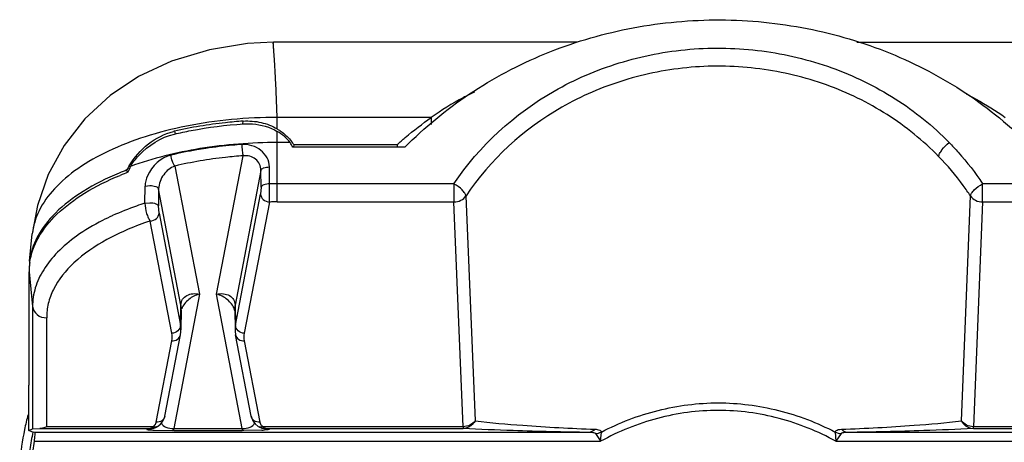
# Model space of a CAD drawing. Header units: inches. Extents: x 0 to 17, y 0 to 11.
# Tile 30 of 104: x 3.869 to 4.309, y 6.452 to 6.64. Entities that reach past the tile are written whole.
import ezdxf

# ---------------------------------------------------------------- set-up
doc = ezdxf.new("R2010")
doc.units = ezdxf.units.IN
doc.header["$LTSCALE"] = 0.935
doc.header["$MEASUREMENT"] = 0
doc.layers.add('1', color=7, linetype='CONTINUOUS')
doc.layers.add('2', color=7, linetype='CONTINUOUS')

msp = doc.modelspace()

# ---------------------------------------------------------------- linework, layer by layer
at = {"layer": '1', "color": 7, "linetype": 'Continuous'}
for p, q in [((3.9827334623, 6.630171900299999), (3.982736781, 6.630172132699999)), ((4.118453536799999, 6.630172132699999), (3.982736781, 6.630172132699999)), ((4.243146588, 6.630172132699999), (4.379678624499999, 6.630172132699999)), ((3.984386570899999, 6.596595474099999), (3.9837192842, 6.6121812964)), ((4.0531612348, 6.596595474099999), (3.984386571, 6.596595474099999)), ((3.984386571, 6.591456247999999), (3.984386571, 6.596595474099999)), ((4.053161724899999, 6.5965949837), (4.053161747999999, 6.5933940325)), ((3.9690245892, 6.5937970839), (3.9692473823, 6.594958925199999)), ((3.9692473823, 6.594958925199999), (3.9691625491, 6.594952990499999)), ((3.9692473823, 6.594958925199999), (3.969163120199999, 6.594950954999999)), ((3.9385339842, 6.590456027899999), (3.9387918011, 6.5892318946)), ((3.9843841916, 6.558883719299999), (3.9843841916, 6.5903492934)), ((3.990190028, 6.585409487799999), (3.9843841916, 6.585409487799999)), ((4.041318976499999, 6.583260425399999), (3.9913683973, 6.583260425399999)), ((3.9918194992, 6.584477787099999), (3.991586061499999, 6.583260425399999)), ((3.9918194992, 6.584477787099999), (4.037895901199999, 6.584477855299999)), ((4.0378958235, 6.584477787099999), (4.0378958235, 6.583260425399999)), ((3.957312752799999, 6.5177191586), (3.9691557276, 6.579478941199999)), ((3.938719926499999, 6.574906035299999), (3.949685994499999, 6.517719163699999)), ((3.9809745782, 6.566974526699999), (3.980896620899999, 6.574511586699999)), ((3.917556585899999, 6.572079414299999), (3.917346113, 6.5731770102)), ((3.977102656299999, 6.572977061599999), (3.965581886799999, 6.512897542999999)), ((3.977178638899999, 6.5654399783), (3.977102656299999, 6.572977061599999)), ((3.9253772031, 6.558340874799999), (3.925453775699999, 6.5659704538)), ((3.9254537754, 6.565970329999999), (3.9275644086, 6.5662025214)), ((3.977178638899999, 6.5654399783), (3.976990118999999, 6.5623922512)), ((3.980908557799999, 6.558854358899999), (3.9809745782, 6.5669745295)), ((4.0632676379, 6.5670011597), (3.9843841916, 6.5670011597)), ((4.0632676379, 6.5670011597), (4.0632676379, 6.558883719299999)), ((4.3780861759, 6.5670011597), (4.2992052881, 6.5670011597)), ((4.2992052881, 6.558883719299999), (4.2992052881, 6.5670011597)), ((3.931475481, 6.5647407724), (3.9314162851, 6.5571150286)), ((3.9414168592, 6.512897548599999), (3.931475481, 6.5647407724)), ((3.9657649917, 6.503854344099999), (3.976990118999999, 6.5623922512)), ((4.068647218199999, 6.561569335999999), (4.072710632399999, 6.4612218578)), ((4.2897647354, 6.461223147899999), (4.293823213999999, 6.561568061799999)), ((3.925377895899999, 6.5583404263), (3.927497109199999, 6.558566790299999)), ((3.9316341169, 6.5539155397), (3.9314162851, 6.5571150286)), ((3.980908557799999, 6.558854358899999), (3.9696834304, 6.5003164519)), ((3.9843841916, 6.558883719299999), (4.0632676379, 6.558883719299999)), ((4.067381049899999, 6.458611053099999), (4.0632676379, 6.558883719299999)), ((4.2992052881, 6.558883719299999), (4.295091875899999, 6.458611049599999)), ((4.2992052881, 6.558883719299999), (4.3780861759, 6.558883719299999)), ((3.9108996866, 6.5527826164), (3.9107873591, 6.5527314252)), ((3.9108996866, 6.5527826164), (3.910795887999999, 6.552726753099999)), ((3.9316341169, 6.5539155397), (3.9412337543, 6.5038543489)), ((3.937315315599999, 6.5003164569), (3.9277156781, 6.550377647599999)), ((3.873855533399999, 6.5324608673), (3.8750875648, 6.544640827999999)), ((3.875088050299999, 6.544645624), (3.8750875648, 6.544640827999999)), ((3.8738017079, 6.531910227), (3.8736584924, 6.529113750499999)), ((3.8736573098, 6.527638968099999), (3.875220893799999, 6.512163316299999)), ((3.8736573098, 6.477247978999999), (3.8736573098, 6.527638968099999)), ((3.8736781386, 6.528998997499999), (3.8736817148, 6.5290851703)), ((3.873855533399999, 6.5289972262), (3.873868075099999, 6.529083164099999)), ((3.949685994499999, 6.517719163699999), (3.938199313, 6.4578173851)), ((3.968799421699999, 6.4578173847), (3.957312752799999, 6.5177191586)), ((3.9412337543, 6.5038543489), (3.9414168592, 6.512897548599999)), ((3.965581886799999, 6.512897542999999), (3.9657649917, 6.503854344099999)), ((3.875220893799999, 6.512163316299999), (3.875220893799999, 6.457589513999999)), ((3.941594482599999, 6.5108171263), (3.9414114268, 6.501776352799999)), ((3.965404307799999, 6.5108149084), (3.965587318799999, 6.501776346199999)), ((3.881496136, 6.4586110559), (3.881496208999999, 6.5071835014)), ((3.9342127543, 6.4632600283), (3.941181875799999, 6.499603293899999)), ((3.9727859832, 6.4632600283), (3.965816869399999, 6.4996032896)), ((3.9303461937, 6.4605919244), (3.937315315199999, 6.49693519)), ((3.969683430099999, 6.496935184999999), (3.976652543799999, 6.4605919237)), ((3.8736573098, 6.477247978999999), (3.873554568, 6.4772057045)), ((3.873554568, 6.456903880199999), (3.873554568, 6.4772057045)), ((3.9303461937, 6.4605919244), (3.930068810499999, 6.4598144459)), ((3.873554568, 6.456903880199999), (3.875220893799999, 6.457589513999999)), ((3.8749477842, 6.4563306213), (3.873554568, 6.456903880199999)), ((3.8761230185, 6.4560316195), (3.8749477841, 6.4563306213)), ((3.875220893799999, 6.457589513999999), (3.8784417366, 6.4577680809)), ((4.123529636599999, 6.4560316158), (3.8761230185, 6.4560316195)), ((3.8784417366, 6.4577680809), (3.9276343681, 6.4577680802)), ((3.928869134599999, 6.458611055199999), (3.881496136, 6.4586110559)), ((3.9263720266, 6.4574757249), (3.9276343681, 6.4577680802)), ((3.9263720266, 6.4574757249), (3.9277932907, 6.457637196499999)), ((3.9276343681, 6.4577680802), (3.928482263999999, 6.4581641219)), ((3.927779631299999, 6.457770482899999), (3.9276343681, 6.4577680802)), ((3.9277932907, 6.457637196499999), (3.929098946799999, 6.4579395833)), ((3.928638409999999, 6.4583211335), (3.928869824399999, 6.4586109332)), ((3.929098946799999, 6.4579395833), (3.928931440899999, 6.4579030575)), ((3.929510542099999, 6.4570977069), (3.937450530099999, 6.4569751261)), ((3.9381993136, 6.4569744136), (3.937450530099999, 6.4569751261)), ((3.938199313, 6.4578173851), (3.968799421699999, 6.4578173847)), ((3.9381993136, 6.4569744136), (3.938199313, 6.4578173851)), ((3.9381993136, 6.4569744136), (3.9687994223, 6.4569744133)), ((3.968799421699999, 6.4578173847), (3.9687994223, 6.4569744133)), ((3.9695482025, 6.4569751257), (3.9687994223, 6.4569744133)), ((3.977500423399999, 6.457098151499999), (3.9695482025, 6.4569751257)), ((3.977445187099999, 6.4583875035), (3.976285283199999, 6.4585423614)), ((3.978129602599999, 6.4586110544), (3.977445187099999, 6.4583875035)), ((3.979205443, 6.4576371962), (3.9778998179, 6.4579395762)), ((3.978073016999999, 6.457902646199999), (3.9779000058, 6.4579403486)), ((3.9779629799, 6.4579260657), (3.978073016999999, 6.457902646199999)), ((3.978128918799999, 6.4586109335), (3.978516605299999, 6.4581640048)), ((4.067381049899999, 6.458611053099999), (3.978129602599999, 6.4586110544)), ((3.978516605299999, 6.4581640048), (3.9789345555, 6.457877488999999)), ((3.9789345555, 6.457877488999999), (3.979234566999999, 6.457781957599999)), ((3.9806267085, 6.457475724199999), (3.979205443, 6.4576371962)), ((3.979364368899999, 6.4577680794), (3.9792271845, 6.457770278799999)), ((3.979364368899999, 6.4577680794), (4.067381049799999, 6.457768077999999)), ((3.979364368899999, 6.4577680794), (3.9806267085, 6.457475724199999)), ((4.067381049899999, 6.458611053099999), (4.067381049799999, 6.457768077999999)), ((4.1287399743, 6.4520952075), (4.129051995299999, 6.4562131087)), ((4.233420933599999, 6.456213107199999), (4.233732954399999, 6.4520952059)), ((4.236017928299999, 6.455569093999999), (4.233732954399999, 6.4520952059)), ((4.4863498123, 6.456031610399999), (4.2389432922, 6.456031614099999)), ((4.384342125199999, 6.4586110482), (4.295091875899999, 6.458611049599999)), ((4.295091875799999, 6.4577680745), (4.295091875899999, 6.458611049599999)), ((4.295091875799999, 6.4577680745), (4.3831073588, 6.4577680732)), ((3.8758480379, 6.452095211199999), (4.1287399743, 6.4520952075)), ((4.233732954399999, 6.4520952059), (4.486624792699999, 6.4520952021))]:
    msp.add_line(p, q, dxfattribs=at)
for points in [[(3.9827358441, 6.630128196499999), (3.971198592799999, 6.629518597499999), (3.954192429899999, 6.6268188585), (3.937240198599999, 6.6217060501), (3.9225084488, 6.6148084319), (3.9098660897, 6.6063908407), (3.898548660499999, 6.5959714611), (3.889258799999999, 6.584104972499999), (3.882132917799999, 6.571069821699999), (3.877346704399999, 6.557317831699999), (3.8750873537, 6.5446463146)], [(3.941181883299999, 6.4996033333), (3.941217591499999, 6.499797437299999), (3.9413592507, 6.500852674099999), (3.941411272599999, 6.501775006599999)], [(3.965587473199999, 6.5017749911), (3.9656373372, 6.5008762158), (3.9657729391, 6.499844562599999), (3.9658168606, 6.499603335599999)], [(3.9307138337, 6.4585425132), (3.930988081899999, 6.458696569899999), (3.9323519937, 6.459766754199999), (3.933402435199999, 6.4611316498), (3.934096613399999, 6.462761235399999), (3.934214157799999, 6.4632673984)], [(3.9727846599, 6.4632669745), (3.972870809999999, 6.462879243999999), (3.9735382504, 6.461231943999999), (3.974565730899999, 6.459850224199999), (3.9759085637, 6.4587584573), (3.976284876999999, 6.458542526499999)], [(3.9289312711, 6.457903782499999), (3.9289845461, 6.457914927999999), (3.9291730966, 6.457958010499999), (3.9293680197, 6.458008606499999), (3.929570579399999, 6.4580678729), (3.9297825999, 6.4581374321)], [(3.9297825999, 6.4581374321), (3.930006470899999, 6.458219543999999), (3.930242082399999, 6.4583160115), (3.930487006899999, 6.4584278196), (3.9307134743, 6.458542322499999)], [(3.9762852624, 6.4585423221), (3.976485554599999, 6.4584404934), (3.976728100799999, 6.458328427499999), (3.976962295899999, 6.458231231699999), (3.9771844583, 6.4581485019), (3.977393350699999, 6.458078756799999), (3.977591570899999, 6.458019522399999), (3.977781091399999, 6.457969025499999), (3.9779629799, 6.4579260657)]]:
    msp.add_lwpolyline(points, dxfattribs=at)
for centre, radius, start, end in [((3.944497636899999, 6.5648775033), 0.0262646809, 103.1240315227, 104.0580662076), ((3.9711424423, 6.5693188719), 0.0257967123, 57.68776974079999, 59.1091813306), ((3.9746776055, 6.5731799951), 0.0205300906, 33.3878744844, 38.2051092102), ((3.946303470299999, 6.5585485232), 0.0324425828, 149.5336983, 153.1983076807), ((3.947417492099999, 6.561058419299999), 0.0316469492, 154.4638287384, 159.5420070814), ((3.9643835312, 6.449462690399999), 0.1323546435, 110.8173028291, 112.4619431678), ((3.9647512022, 6.447308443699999), 0.1333619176, 110.62862805, 112.2429997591), ((3.9843831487, 6.348811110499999), 0.218190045, 90.44743677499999, 90.89511256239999), ((3.984384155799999, 6.3486913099), 0.2183098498, 89.9999906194, 90.4474555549), ((3.9843838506, 6.353189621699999), 0.2056940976, 89.9999050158, 90.968083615), ((3.9016704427, 6.527873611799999), 0.0280149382, 171.8324450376, 177.5213635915), ((3.9012800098, 6.5278961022), 0.0276238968, 177.7118344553, 180.5333392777), ((3.931561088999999, 6.5110102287), 0.0100351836, 358.8974355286, 10.840212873), ((3.975444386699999, 6.511008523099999), 0.0100417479, 169.1571028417, 181.0850565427), ((3.9584279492, 6.508751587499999), 0.0071810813, 13.0870914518, 19.378459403), ((3.931418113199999, 6.5019691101), 0.0099950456, 358.8949492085, 10.8721030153), ((3.975580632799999, 6.5019691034), 0.0099950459, 169.1278864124, 181.105050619), ((3.9794855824, 6.461161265), 0.0028896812, 191.363081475, 208.0212039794), ((3.927593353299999, 6.4644199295), 0.0066520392, 271.6057144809, 279.8039436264), ((3.9321674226, 6.533020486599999), 0.0759692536, 267.0773007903, 267.995780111), ((3.926963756, 6.459825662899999), 0.0022509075, 312.4246720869, 314.7032530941), ((3.9267990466, 6.459991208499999), 0.0024844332, 314.7175105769, 317.7616948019), ((3.9275865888, 6.4644633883), 0.0066960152, 279.7976603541, 281.5845326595), ((3.930153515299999, 6.4613300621), 0.0030070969, 244.7152971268, 250.2194587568), ((3.9300751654, 6.461116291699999), 0.0027794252, 250.2479700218, 253.323447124), ((3.974850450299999, 6.5325984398), 0.0755467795, 272.0101906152, 272.9321159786), ((3.9794121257, 6.4644631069), 0.0066957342, 258.4633736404, 260.2036314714), ((3.979405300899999, 6.464419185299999), 0.0066512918, 260.1971894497, 268.4654800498), ((3.9794094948, 6.458804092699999), 0.0010369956, 260.2885067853, 267.5059303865), ((4.323980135, 6.5830041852), 0.2350656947, 212.8284432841, 213.841943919), ((3.9789786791, 6.4363294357), 0.1043287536, 171.3083765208, 175.6694392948)]:
    msp.add_arc(centre, radius, start, end, dxfattribs=at)
for centre, major_axis, ratio, start_param, end_param in [((3.969900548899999, 6.576544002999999), (0.0237270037, -0.0008820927), 0.7463459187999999, 0.5733843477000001, 0.9422307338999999), ((3.9695400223, 6.574663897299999), (0.0237141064, 0.0009948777), 0.9052662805, 0.365220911, 0.4773036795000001)]:
    msp.add_ellipse(centre, major_axis=major_axis, ratio=ratio, start_param=start_param, end_param=end_param, dxfattribs=at)
for points, knots in [([(4.041318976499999, 6.583260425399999), (4.0500723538, 6.5921462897), (4.069696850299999, 6.6082531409), (4.103547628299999, 6.6261846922), (4.140739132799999, 6.6373396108), (4.1796403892, 6.641353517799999), (4.2186082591, 6.6379358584), (4.255997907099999, 6.627358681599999), (4.290167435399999, 6.609950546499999), (4.3100840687, 6.594156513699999), (4.3190001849, 6.585409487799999)], [0, 0, 0, 0, 0.1220845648, 0.2464549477, 0.3726220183, 0.4997740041, 0.6269611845, 0.7532290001, 0.8777478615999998, 1, 1, 1, 1]), ([(3.9837192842, 6.6121812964), (3.9836544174, 6.613538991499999), (3.983527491, 6.616095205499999), (3.9833312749, 6.6196815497), (3.983146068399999, 6.622764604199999), (3.9829703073, 6.625323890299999), (3.982792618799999, 6.6273318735), (3.9826815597, 6.6286677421), (3.982650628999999, 6.6294411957), (3.982654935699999, 6.629827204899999), (3.982671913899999, 6.630031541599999), (3.982707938, 6.630167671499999), (3.982739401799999, 6.630171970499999)], [0, 0, 0, 0, 0.2260263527, 0.4255971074, 0.5972305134, 0.7396992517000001, 0.851955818, 0.9329549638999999, 0.9615059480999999, 0.9820724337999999, 0.9947193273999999, 1, 1, 1, 1]), ([(4.063265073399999, 6.5670023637), (4.074513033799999, 6.583930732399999), (4.0984470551, 6.6056527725), (4.136846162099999, 6.622006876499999), (4.1684665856, 6.6281672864), (4.2007974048, 6.627389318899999), (4.2320861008, 6.619927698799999), (4.260667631, 6.6060368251), (4.277069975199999, 6.592814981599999), (4.284298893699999, 6.585411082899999)], [0, 0, 0, 0, 0.2425257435, 0.3681711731, 0.4956465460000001, 0.6237397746, 0.7512355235, 0.8765243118, 1, 1, 1, 1]), ([(4.2795926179, 6.579175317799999), (4.272696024, 6.5862558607), (4.2570473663, 6.598901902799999), (4.229769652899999, 6.612192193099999), (4.199906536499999, 6.619331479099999), (4.1690481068, 6.620075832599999), (4.1388683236, 6.6141815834), (4.102211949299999, 6.5985307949), (4.079380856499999, 6.5777506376), (4.068653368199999, 6.5615661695)], [0, 0, 0, 0, 0.123525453, 0.2488076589, 0.3762573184, 0.50428873, 0.6317127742, 0.7573414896, 1, 1, 1, 1]), ([(4.072373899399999, 6.607940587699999), (4.0707077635, 6.60713287), (4.0640750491, 6.6037566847), (4.057716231, 6.5998370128), (4.053161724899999, 6.5965949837)], [0, 0, 0, 0, 0.2487988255, 1, 1, 1, 1]), ([(4.2918791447, 6.607076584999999), (4.293387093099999, 6.6063184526), (4.299392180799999, 6.603161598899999), (4.305160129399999, 6.5995510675), (4.309311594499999, 6.596595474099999)], [0, 0, 0, 0, 0.2487952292, 1, 1, 1, 1]), ([(3.984386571, 6.596595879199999), (3.970821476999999, 6.596589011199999), (3.9508090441, 6.594799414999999), (3.925781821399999, 6.588458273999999), (3.909419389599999, 6.5821895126), (3.895673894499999, 6.574471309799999), (3.8849861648, 6.5655437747), (3.877735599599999, 6.555613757), (3.8754458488, 6.5482030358), (3.875087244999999, 6.5446452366)], [0, 0, 0, 0, 0.3141736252, 0.4613577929, 0.5970260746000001, 0.7188114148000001, 0.8248839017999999, 0.9171822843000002, 1, 1, 1, 1]), ([(4.037895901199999, 6.584477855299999), (4.039103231, 6.585545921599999), (4.0440284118, 6.5897858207), (4.0491806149, 6.5937613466), (4.0531612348, 6.596595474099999)], [0, 0, 0, 0, 0.2480535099, 1, 1, 1, 1]), ([(3.938516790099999, 6.589173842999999), (3.940976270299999, 6.589749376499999), (3.951126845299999, 6.591890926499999), (3.9614498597, 6.593196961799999), (3.9692768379, 6.593748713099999)], [0, 0, 0, 0, 0.2435251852, 1, 1, 1, 1]), ([(3.9691625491, 6.594952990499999), (3.9665306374, 6.5947683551), (3.956245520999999, 6.5938606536), (3.9460241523, 6.5921818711), (3.9385339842, 6.590456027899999)], [0, 0, 0, 0, 0.2555379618, 1, 1, 1, 1]), ([(3.969247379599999, 6.594958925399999), (3.971896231, 6.5951437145), (3.9772084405, 6.5947557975), (3.982167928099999, 6.5927836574), (3.984385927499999, 6.5914566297)], [0, 0, 0, 0, 0.5067384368, 1, 1, 1, 1]), ([(3.969276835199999, 6.593748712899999), (3.970624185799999, 6.5938436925), (3.975832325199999, 6.5938402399), (3.9810668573, 6.592311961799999), (3.9843841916, 6.5903492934)], [0, 0, 0, 0, 0.2594922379, 1, 1, 1, 1]), ([(3.9183403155, 6.574997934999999), (3.920531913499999, 6.578726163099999), (3.9262611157, 6.5852970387), (3.934061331, 6.589339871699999), (3.9381178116, 6.5903555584)], [0, 0, 0, 0, 0.5084035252, 1, 1, 1, 1]), ([(3.918862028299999, 6.5747008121), (3.919940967, 6.576469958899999), (3.9249647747, 6.5830291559), (3.932506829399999, 6.5877515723), (3.938516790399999, 6.589173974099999)], [0, 0, 0, 0, 0.2512303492, 1, 1, 1, 1]), ([(3.984931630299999, 6.591120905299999), (3.9855029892, 6.5907595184), (3.9876715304, 6.589265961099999), (3.98960052, 6.587415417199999), (3.9908101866, 6.585877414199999)], [0, 0, 0, 0, 0.2567845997, 1, 1, 1, 1]), ([(3.9843841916, 6.585409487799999), (3.9728588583, 6.585409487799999), (3.950615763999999, 6.5837054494), (3.9288977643, 6.578373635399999), (3.918862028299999, 6.5747008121)], [0, 0, 0, 0, 0.5188778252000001, 1, 1, 1, 1]), ([(3.9685984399, 6.584532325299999), (3.9672375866, 6.5844344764), (3.961845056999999, 6.583995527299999), (3.956468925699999, 6.583352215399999), (3.9524679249, 6.582751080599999)], [0, 0, 0, 0, 0.2521806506, 1, 1, 1, 1]), ([(3.968597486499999, 6.584532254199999), (3.9686104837, 6.583583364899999), (3.968733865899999, 6.5818921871), (3.9689489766, 6.5801978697), (3.969155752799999, 6.579478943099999)], [0, 0, 0, 0, 0.5591927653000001, 1, 1, 1, 1]), ([(3.980896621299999, 6.574511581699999), (3.980884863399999, 6.575916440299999), (3.980107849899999, 6.5787906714), (3.9772011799, 6.5821505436), (3.9731871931, 6.5842816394), (3.970117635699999, 6.5846334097), (3.9685984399, 6.584532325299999)], [0, 0, 0, 0, 0.2400407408, 0.486203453, 0.7398582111, 1, 1, 1, 1]), ([(4.279592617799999, 6.579175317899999), (4.279646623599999, 6.579622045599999), (4.280089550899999, 6.5806697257), (4.281527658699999, 6.582878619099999), (4.283107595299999, 6.584447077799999), (4.284296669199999, 6.5854092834)], [0, 0, 0, 0, 0.1704447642, 0.4206064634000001, 1, 1, 1, 1]), ([(4.2842968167, 6.5854096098), (4.2856883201, 6.583984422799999), (4.2910799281, 6.578205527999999), (4.295934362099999, 6.5719243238), (4.299205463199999, 6.5670012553)], [0, 0, 0, 0, 0.2520500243, 1, 1, 1, 1]), ([(3.9370440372, 6.579791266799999), (3.932495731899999, 6.5787281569), (3.927053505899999, 6.5736817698), (3.925460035, 6.5675429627), (3.9254538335, 6.565976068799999)], [0, 0, 0, 0, 0.7488048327, 1, 1, 1, 1]), ([(3.9524679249, 6.582751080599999), (3.951153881, 6.582553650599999), (3.945983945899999, 6.581724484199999), (3.9408467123, 6.580688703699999), (3.9370440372, 6.579791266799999)], [0, 0, 0, 0, 0.2537834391, 1, 1, 1, 1]), ([(3.938719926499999, 6.574906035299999), (3.938174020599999, 6.575484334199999), (3.937443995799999, 6.577134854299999), (3.937084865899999, 6.5788462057), (3.9370458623, 6.579791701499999)], [0, 0, 0, 0, 0.4566374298, 1, 1, 1, 1]), ([(3.9691557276, 6.579478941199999), (3.966537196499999, 6.5792906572), (3.956313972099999, 6.578361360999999), (3.9461555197, 6.576660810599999), (3.938719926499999, 6.574906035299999)], [0, 0, 0, 0, 0.255748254, 1, 1, 1, 1]), ([(3.977102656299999, 6.572977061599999), (3.9770974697, 6.573929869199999), (3.9766594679, 6.575836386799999), (3.9748339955, 6.578108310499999), (3.972194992, 6.579480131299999), (3.9701652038, 6.579609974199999), (3.9691557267, 6.5794789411)], [0, 0, 0, 0, 0.2476497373, 0.4884198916, 0.7354237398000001, 1, 1, 1, 1]), ([(4.2938195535, 6.561566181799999), (4.292781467, 6.5631323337), (4.288461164, 6.569328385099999), (4.2835511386, 6.5751112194), (4.2795926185, 6.579175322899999)], [0, 0, 0, 0, 0.2487920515, 1, 1, 1, 1]), ([(3.938719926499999, 6.574906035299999), (3.936734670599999, 6.574208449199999), (3.933185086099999, 6.571291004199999), (3.9314820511, 6.566972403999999), (3.931475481, 6.5647407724)], [0, 0, 0, 0, 0.4853096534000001, 1, 1, 1, 1]), ([(3.977102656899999, 6.572977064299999), (3.9772235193, 6.573504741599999), (3.978689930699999, 6.5743319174), (3.980026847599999, 6.574492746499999), (3.980896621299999, 6.574511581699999)], [0, 0, 0, 0, 0.3835714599, 1, 1, 1, 1]), ([(3.913814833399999, 6.5717760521), (3.908265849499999, 6.5694809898), (3.898156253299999, 6.564466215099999), (3.8855364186, 6.554921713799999), (3.876916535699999, 6.544088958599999), (3.874198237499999, 6.535842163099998), (3.8738001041, 6.531910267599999)], [0, 0, 0, 0, 0.3054795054, 0.5711441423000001, 0.7989541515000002, 1, 1, 1, 1]), ([(3.873939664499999, 6.53185365), (3.874494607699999, 6.535724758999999), (3.877473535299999, 6.543777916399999), (3.8862158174, 6.554314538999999), (3.8987880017, 6.5636093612), (3.90879177, 6.5685056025), (3.914268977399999, 6.570746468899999)], [0, 0, 0, 0, 0.2012015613, 0.4297575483, 0.6955298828, 1, 1, 1, 1]), ([(3.9275644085, 6.5662025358), (3.928456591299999, 6.5661961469), (3.9298059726, 6.5660514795), (3.931348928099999, 6.565270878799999), (3.9314764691, 6.564740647)], [0, 0, 0, 0, 0.6206384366, 1, 1, 1, 1]), ([(3.9809745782, 6.5669745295), (3.9801044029, 6.5669558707), (3.978766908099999, 6.566795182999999), (3.9772995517, 6.565967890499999), (3.977178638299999, 6.565439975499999)], [0, 0, 0, 0, 0.6164304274, 1, 1, 1, 1]), ([(4.068653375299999, 6.5615661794), (4.0686024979, 6.561994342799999), (4.0680992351, 6.562987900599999), (4.066425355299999, 6.564976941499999), (4.0646093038, 6.566260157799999), (4.063267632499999, 6.567000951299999)], [0, 0, 0, 0, 0.1655223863, 0.4116565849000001, 1, 1, 1, 1]), ([(4.2938195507, 6.561566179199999), (4.2938698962, 6.5619898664), (4.2943568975, 6.562990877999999), (4.2960544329, 6.564965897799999), (4.297859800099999, 6.5662668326), (4.2992052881, 6.5670011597)], [0, 0, 0, 0, 0.1637396, 0.41175479, 1, 1, 1, 1]), ([(3.976990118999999, 6.5623922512), (3.977008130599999, 6.561493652), (3.9779941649, 6.559606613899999), (3.979922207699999, 6.558901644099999), (3.980908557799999, 6.558854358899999)], [0, 0, 0, 0, 0.4764870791, 1, 1, 1, 1]), ([(4.063264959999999, 6.558883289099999), (4.0643237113, 6.558893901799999), (4.066410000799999, 6.559366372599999), (4.068076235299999, 6.5607442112), (4.068647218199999, 6.561569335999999)], [0, 0, 0, 0, 0.513428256, 1, 1, 1, 1]), ([(4.293823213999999, 6.561568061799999), (4.294394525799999, 6.560744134), (4.296060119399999, 6.5593687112), (4.2981445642, 6.5588971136), (4.2992023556, 6.558886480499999)], [0, 0, 0, 0, 0.4865998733, 1, 1, 1, 1]), ([(3.925377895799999, 6.5583404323), (3.9241095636, 6.557933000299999), (3.9192078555, 6.5562859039), (3.914393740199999, 6.554372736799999), (3.9108996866, 6.5527826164)], [0, 0, 0, 0, 0.2576209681, 1, 1, 1, 1]), ([(3.9253778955, 6.5583404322), (3.9254211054, 6.556807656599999), (3.925801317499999, 6.5545665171), (3.926739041, 6.5519301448), (3.927360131, 6.550809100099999), (3.9277156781, 6.550377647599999)], [0, 0, 0, 0, 0.5479914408, 0.8002011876, 1, 1, 1, 1]), ([(3.927497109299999, 6.5585667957), (3.928420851, 6.558564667), (3.929705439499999, 6.558418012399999), (3.930988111, 6.5577378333), (3.931361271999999, 6.5573168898), (3.931415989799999, 6.557116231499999)], [0, 0, 0, 0, 0.6373242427, 0.8565036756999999, 1, 1, 1, 1]), ([(3.9107873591, 6.5527314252), (3.9093181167, 6.552060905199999), (3.9037972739, 6.549401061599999), (3.898496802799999, 6.546261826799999), (3.8948291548, 6.543630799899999)], [0, 0, 0, 0, 0.2635137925, 1, 1, 1, 1]), ([(3.9277156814, 6.550377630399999), (3.928702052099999, 6.550424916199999), (3.9306354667, 6.551129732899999), (3.931606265, 6.553017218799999), (3.931633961, 6.5539155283)], [0, 0, 0, 0, 0.5235301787, 1, 1, 1, 1]), ([(3.9277156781, 6.550377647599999), (3.921052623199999, 6.5481792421), (3.908949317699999, 6.543169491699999), (3.8938936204, 6.533022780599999), (3.885297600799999, 6.522545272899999), (3.881987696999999, 6.5137060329), (3.8814749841, 6.509319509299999), (3.881496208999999, 6.5071835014)], [0, 0, 0, 0, 0.3135351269, 0.5816938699, 0.8050063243, 0.9045449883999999, 1, 1, 1, 1]), ([(3.8948291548, 6.543630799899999), (3.891814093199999, 6.541467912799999), (3.8863880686, 6.5369518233), (3.8800108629, 6.529137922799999), (3.8760665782, 6.5208123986), (3.875194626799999, 6.5149729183), (3.875220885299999, 6.5121642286)], [0, 0, 0, 0, 0.2894801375, 0.5476919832, 0.7808732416, 1, 1, 1, 1]), ([(3.9414168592, 6.512897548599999), (3.941435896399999, 6.513788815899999), (3.9419402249, 6.515586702), (3.9440539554, 6.517412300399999), (3.946798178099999, 6.5181050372), (3.948725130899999, 6.517945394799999), (3.949685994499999, 6.517719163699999)], [0, 0, 0, 0, 0.2439822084, 0.4802451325, 0.7298353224, 1, 1, 1, 1]), ([(3.9496859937, 6.517719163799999), (3.9479766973, 6.517316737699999), (3.9447032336, 6.515746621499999), (3.942381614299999, 6.5128231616), (3.941797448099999, 6.511156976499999)], [0, 0, 0, 0, 0.4986380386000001, 1, 1, 1, 1]), ([(3.957312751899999, 6.5177191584), (3.958331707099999, 6.517950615), (3.9603397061, 6.5181019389), (3.9631336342, 6.5173252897), (3.9651045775, 6.5154399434), (3.9655636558, 6.5137337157), (3.965581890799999, 6.5128974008)], [0, 0, 0, 0, 0.2860502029, 0.5411911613, 0.7710000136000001, 1, 1, 1, 1]), ([(3.9652022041, 6.511134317), (3.964638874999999, 6.512741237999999), (3.962369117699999, 6.515685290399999), (3.959092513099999, 6.517314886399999), (3.957312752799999, 6.5177191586)], [0, 0, 0, 0, 0.4826673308, 1, 1, 1, 1]), ([(3.875220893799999, 6.512163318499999), (3.875357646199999, 6.5108096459), (3.877023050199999, 6.5080617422), (3.879999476, 6.507183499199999), (3.881496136, 6.507183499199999)], [0, 0, 0, 0, 0.476183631, 1, 1, 1, 1]), ([(3.9412337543, 6.5038543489), (3.941215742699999, 6.502955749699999), (3.940229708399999, 6.501068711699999), (3.9383016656, 6.500363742), (3.937315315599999, 6.5003164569)], [0, 0, 0, 0, 0.4764870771, 1, 1, 1, 1]), ([(3.9696834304, 6.5003164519), (3.9686970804, 6.5003637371), (3.966769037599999, 6.501068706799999), (3.965783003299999, 6.5029557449), (3.9657649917, 6.503854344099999)], [0, 0, 0, 0, 0.5235129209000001, 1, 1, 1, 1]), ([(3.937315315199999, 6.49693519), (3.938177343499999, 6.4968938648), (3.9399344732, 6.4972855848), (3.941026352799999, 6.4988051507), (3.941180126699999, 6.499595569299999)], [0, 0, 0, 0, 0.5173176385, 1, 1, 1, 1]), ([(3.965818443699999, 6.499596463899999), (3.965971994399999, 6.498805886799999), (3.9670637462, 6.497285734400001), (3.968821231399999, 6.496893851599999), (3.969683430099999, 6.496935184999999)], [0, 0, 0, 0, 0.4826680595, 1, 1, 1, 1]), ([(4.1290526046, 6.4562119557), (4.137058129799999, 6.460397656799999), (4.1540992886, 6.466901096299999), (4.172212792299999, 6.469242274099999), (4.181236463, 6.4692421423)], [0, 0, 0, 0, 0.5002789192, 1, 1, 1, 1]), ([(4.181236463, 6.469242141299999), (4.1902552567, 6.4692420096), (4.2083686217, 6.4669024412), (4.2254105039, 6.4603999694), (4.233420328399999, 6.4562119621)], [0, 0, 0, 0, 0.4994509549, 1, 1, 1, 1]), ([(4.233732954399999, 6.4520952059), (4.225748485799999, 6.456499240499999), (4.208649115, 6.4634218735), (4.181236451, 6.467088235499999), (4.1538235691, 6.4634225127), (4.1367244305, 6.4564992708), (4.1287399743, 6.4520952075)], [0, 0, 0, 0, 0.2500255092, 0.5000000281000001, 0.7499744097, 1, 1, 1, 1]), ([(3.934212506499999, 6.4632600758), (3.9340606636, 6.462468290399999), (3.932969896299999, 6.460943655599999), (3.931209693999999, 6.4605505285), (3.9303461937, 6.4605919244)], [0, 0, 0, 0, 0.4825587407, 1, 1, 1, 1]), ([(3.93267981, 6.460198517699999), (3.9330915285, 6.459377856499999), (3.934898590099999, 6.4579836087), (3.9370345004, 6.4577737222), (3.938199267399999, 6.457817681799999)], [0, 0, 0, 0, 0.4406243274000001, 1, 1, 1, 1]), ([(3.9687994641, 6.4578176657), (3.9699630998, 6.4577737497), (3.972096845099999, 6.4579834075), (3.9739034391, 6.459373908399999), (3.974316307, 6.460193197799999)], [0, 0, 0, 0, 0.5593266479, 1, 1, 1, 1]), ([(3.976652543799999, 6.4605919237), (3.975789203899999, 6.460550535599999), (3.9740293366, 6.460943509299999), (3.9729384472, 6.462467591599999), (3.9727863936, 6.4632592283)], [0, 0, 0, 0, 0.5174277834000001, 1, 1, 1, 1]), ([(4.0727143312, 6.4612198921), (4.072472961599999, 6.460724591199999), (4.0712134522, 6.458942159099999), (4.0690025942, 6.457791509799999), (4.067381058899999, 6.4577682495)], [0, 0, 0, 0, 0.2535954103, 1, 1, 1, 1]), ([(4.072710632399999, 6.4612218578), (4.0721336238, 6.460418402), (4.0704796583, 6.459082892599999), (4.0684257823, 6.458624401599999), (4.0673837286, 6.458613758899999)], [0, 0, 0, 0, 0.4869722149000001, 1, 1, 1, 1]), ([(4.0727142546, 6.4612197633), (4.0797789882, 6.4603609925), (4.097615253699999, 6.458796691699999), (4.1154913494, 6.457882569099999), (4.126263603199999, 6.457471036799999)], [0, 0, 0, 0, 0.3976530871, 1, 1, 1, 1]), ([(4.236209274, 6.457471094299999), (4.247020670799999, 6.457884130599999), (4.264896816, 6.4587987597), (4.2827327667, 6.4603658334), (4.289758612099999, 6.461219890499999)], [0, 0, 0, 0, 0.6045357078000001, 1, 1, 1, 1]), ([(4.2897585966, 6.4612198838), (4.2899998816, 6.460724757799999), (4.291259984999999, 6.4589423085), (4.2934702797, 6.457795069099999), (4.2950918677, 6.457768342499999)], [0, 0, 0, 0, 0.2535162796, 1, 1, 1, 1]), ([(4.295094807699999, 6.4586106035), (4.2940517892, 6.458621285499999), (4.2919960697, 6.459080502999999), (4.290341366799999, 6.4604184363), (4.2897647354, 6.461223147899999)], [0, 0, 0, 0, 0.5130569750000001, 1, 1, 1, 1]), ([(3.876123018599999, 6.4560316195), (3.876157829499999, 6.4560252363), (3.876204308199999, 6.455890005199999), (3.876233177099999, 6.4555207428), (3.876191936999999, 6.454698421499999), (3.8760556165, 6.453508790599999), (3.8759235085, 6.4525886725), (3.8758480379, 6.452095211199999)], [0, 0, 0, 0, 0.0266800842, 0.0857446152, 0.3026275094, 0.6236731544, 1, 1, 1, 1]), ([(3.881496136, 6.4586110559), (3.881241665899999, 6.4584838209), (3.880275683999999, 6.4580502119), (3.8792179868, 6.457783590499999), (3.8784422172, 6.4577680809)], [0, 0, 0, 0, 0.2682930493, 1, 1, 1, 1]), ([(3.9263720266, 6.4574757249), (3.926311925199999, 6.457460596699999), (3.9260930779, 6.457375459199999), (3.9266767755, 6.457259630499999), (3.927191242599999, 6.457222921), (3.927893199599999, 6.4571706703), (3.928293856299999, 6.4571500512)], [0, 0, 0, 0, 0.0809484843, 0.1837424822, 0.4760008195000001, 1, 1, 1, 1]), ([(3.930068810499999, 6.4598144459), (3.930009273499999, 6.459702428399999), (3.929709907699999, 6.459215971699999), (3.9292600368, 6.4588212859), (3.928869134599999, 6.458611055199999)], [0, 0, 0, 0, 0.2222803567, 1, 1, 1, 1]), ([(3.930713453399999, 6.4585423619), (3.930612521, 6.458488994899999), (3.9301564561, 6.458308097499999), (3.9296346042, 6.458346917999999), (3.929277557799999, 6.458453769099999)], [0, 0, 0, 0, 0.2345060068, 1, 1, 1, 1]), ([(3.978129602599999, 6.4586110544), (3.977986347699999, 6.4586886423), (3.977508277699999, 6.458997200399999), (3.9771250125, 6.4594464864), (3.976934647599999, 6.459803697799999)], [0, 0, 0, 0, 0.2869834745, 1, 1, 1, 1]), ([(3.9806267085, 6.457475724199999), (3.9806868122, 6.4574606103), (3.980905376, 6.457375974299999), (3.9803247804, 6.457259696), (3.9798122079, 6.457223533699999), (3.979113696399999, 6.4571711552), (3.9787148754, 6.457150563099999)], [0, 0, 0, 0, 0.0812966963, 0.1839675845, 0.4761415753, 1, 1, 1, 1]), ([(4.123529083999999, 6.4560316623), (4.1122356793, 6.4562209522), (4.0935138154, 6.456641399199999), (4.074800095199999, 6.457366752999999), (4.067379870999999, 6.4577682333)], [0, 0, 0, 0, 0.60316937, 1, 1, 1, 1]), ([(4.1264550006, 6.455569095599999), (4.126378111, 6.455688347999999), (4.1259950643, 6.455837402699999), (4.125033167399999, 6.456004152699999), (4.124157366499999, 6.456027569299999), (4.123529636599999, 6.4560316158)], [0, 0, 0, 0, 0.141715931, 0.373033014, 1, 1, 1, 1]), ([(4.126263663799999, 6.457471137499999), (4.1260789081, 6.4572552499), (4.125336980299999, 6.4565224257), (4.124291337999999, 6.4560454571), (4.123529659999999, 6.456031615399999)], [0, 0, 0, 0, 0.2716670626, 1, 1, 1, 1]), ([(4.126263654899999, 6.457471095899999), (4.126584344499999, 6.4574590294), (4.1275678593, 6.4573890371), (4.1289005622, 6.4569202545), (4.1290519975, 6.456213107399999)], [0, 0, 0, 0, 0.3073627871, 1, 1, 1, 1]), ([(4.2334209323, 6.4562131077), (4.2334757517, 6.4564283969), (4.233832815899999, 6.4569715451), (4.234892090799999, 6.457363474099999), (4.235739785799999, 6.457457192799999), (4.236209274, 6.457471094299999)], [0, 0, 0, 0, 0.2059635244, 0.5645467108, 1, 1, 1, 1]), ([(4.2389432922, 6.456031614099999), (4.238314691, 6.4560275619), (4.237438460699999, 6.456004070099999), (4.236476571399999, 6.4558369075), (4.236094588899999, 6.4556879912), (4.236017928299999, 6.455569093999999)], [0, 0, 0, 0, 0.6278427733, 0.858704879, 1, 1, 1, 1]), ([(4.2389432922, 6.456031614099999), (4.238697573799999, 6.4560360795), (4.2376491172, 6.456184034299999), (4.2367287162, 6.4568587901), (4.236209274, 6.457471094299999)], [0, 0, 0, 0, 0.2343432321, 1, 1, 1, 1]), ([(4.2950964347, 6.457768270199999), (4.2877168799, 6.457368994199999), (4.269002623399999, 6.4566423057), (4.2502801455, 6.456221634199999), (4.238945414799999, 6.4560316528)], [0, 0, 0, 0, 0.3946429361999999, 1, 1, 1, 1])]:
    msp.add_open_spline(points, degree=3, knots=knots, dxfattribs=at)
for points in [[(3.937315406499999, 6.496935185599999), (3.937527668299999, 6.4980421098), (3.937527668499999, 6.4992095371), (3.9373154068, 6.500316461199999)], [(3.9696833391, 6.5003164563), (3.9694710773, 6.4992095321), (3.9694710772, 6.4980421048), (3.969683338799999, 6.4969351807)], [(4.1264550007, 6.455569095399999), (4.127345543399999, 6.455617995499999), (4.1282409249, 6.4558421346), (4.129051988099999, 6.456213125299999)], [(4.2334209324, 6.4562131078), (4.2342311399, 6.4558402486), (4.2351273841, 6.455617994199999), (4.236017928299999, 6.455569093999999)]]:
    msp.add_open_spline(points, degree=3, dxfattribs=at)
at = {"layer": '2', "color": 7, "linetype": 'Continuous'}
for centre, radius, start, end in [((3.978983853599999, 6.434854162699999), 0.1097042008, 164.6276105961, 168.1985092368), ((3.980657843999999, 6.4342146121), 0.1075737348, 168.2113342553, 170.3114563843), ((3.981223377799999, 6.434119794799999), 0.1081471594, 170.3123623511, 174.5161362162)]:
    msp.add_arc(centre, radius, start, end, dxfattribs=at)
msp.add_open_spline([(3.871598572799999, 6.457291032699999), (3.8705771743, 6.4524113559), (3.8698753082, 6.447456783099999), (3.869455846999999, 6.4424890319)], degree=3, dxfattribs=at)

doc.saveas('drawing.dxf')
